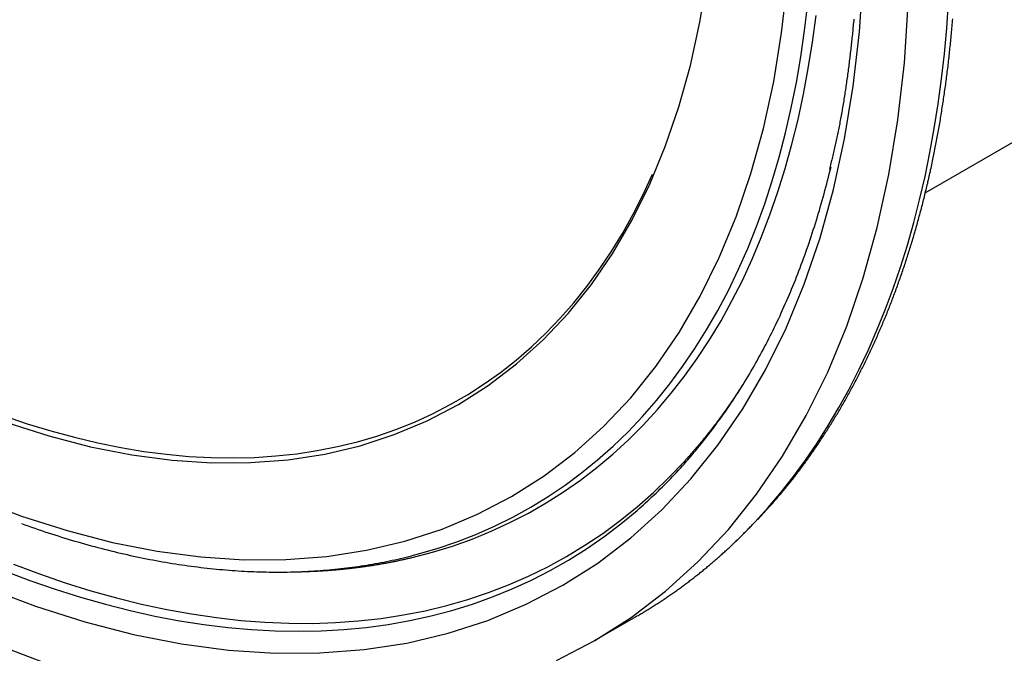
# Paper-space layout 'Layout1' of a CAD drawing. Extents: x -201 to 291, y 10 to 347.
# Tile 5 of 90: x 194 to 210, y 74 to 85. Entities that reach past the tile are written whole.
import ezdxf

# ---------------------------------------------------------------- set-up
doc = ezdxf.new("R2010")
doc.units = 0
doc.layers.add('DEFAULT', color=7, linetype='CONTINUOUS')
doc.layers.add('FTP-20T-40T', color=7, linetype='CONTINUOUS')

# ---------------------------------------------------------------- blocks, each defined once
blk = doc.blocks.new('SE6')
at = {"layer": 'FTP-20T-40T', "color": 7, "linetype": 'CONTINUOUS'}
for p, q in [((243.7825, 49.3077), (277.0399, 68.5089)), ((237.5873, 45.5993), (237.668, 45.6013)), ((240.5476, 44.9286), (240.9524, 45.1623))]:
    blk.add_line(p, q, dxfattribs=at)
for points in [[(242.114, 46.0854, 0), (242.244, 46.229, 0), (242.371, 46.3781, 0), (242.493, 46.5329, 0), (242.61, 46.6932, 0), (242.724, 46.8589, 0), (242.833, 47.0299, 0), (242.937, 47.2062, 0), (243.037, 47.3877, 0), (243.132, 47.5743, 0), (243.223, 47.7659, 0), (243.309, 47.9624, 0), (243.391, 48.1638, 0), (243.468, 48.3698, 0), (243.54, 48.5805, 0), (243.607, 48.7958, 0), (243.669, 49.0154, 0), (243.727, 49.2394, 0), (243.78, 49.4676, 0), (243.827, 49.6998, 0), (243.87, 49.9361, 0), (243.908, 50.1763, 0), (243.941, 50.4202, 0), (243.969, 50.6677, 0), (243.992, 50.9188, 0), (244.01, 51.1733, 0)], [(240.548, 44.9286, 0), (240.904, 45.1548, 0), (241.241, 45.4115, 0), (241.558, 45.6981, 0), (241.856, 46.0139, 0), (242.132, 46.358, 0), (242.386, 46.7298, 0), (242.618, 47.1283, 0), (242.828, 47.5525, 0), (243.014, 48.0014, 0), (243.175, 48.4739, 0), (243.313, 48.9689, 0), (243.426, 49.4853, 0), (243.515, 50.0217, 0), (243.578, 50.5768, 0), (243.616, 51.1494, 0)], [(234.653, 44.9058, 0), (235.162, 44.714, 0)], [(240.174, 44.7334, 0), (240.548, 44.9286, 0)], [(234.589, 45.4473, 0), (235.076, 45.2636, 0), (235.559, 45.1102, 0), (236.035, 44.9873, 0), (236.505, 44.8953, 0), (236.966, 44.8344, 0), (237.419, 44.8048, 0), (237.86, 44.8065, 0), (238.291, 44.8395, 0), (238.709, 44.9038, 0), (239.113, 44.9992, 0), (239.503, 45.1254, 0), (239.877, 45.2823, 0), (240.236, 45.4692, 0), (240.577, 45.686, 0), (240.9, 45.9319, 0), (241.204, 46.2064, 0), (241.489, 46.5089, 0), (241.753, 46.8387, 0), (241.997, 47.1948, 0), (242.219, 47.5766, 0), (242.42, 47.983, 0), (242.598, 48.413, 0), (242.753, 48.8658, 0), (242.885, 49.34, 0), (242.993, 49.8347, 0), (243.078, 50.3486, 0), (243.138, 50.8804, 0), (243.175, 51.429, 0)], [(238.762, 45.7403, 0), (238.961, 45.7924, 0), (239.157, 45.8526, 0), (239.348, 45.9209, 0), (239.536, 45.9971, 0), (239.719, 46.0814, 0), (239.899, 46.1735, 0), (240.073, 46.2735, 0), (240.243, 46.3813, 0), (240.409, 46.4968, 0), (240.569, 46.6199, 0), (240.725, 46.7506, 0), (240.876, 46.8887, 0), (241.022, 47.0342, 0), (241.162, 47.187, 0), (241.297, 47.347, 0), (241.427, 47.514, 0), (241.552, 47.688, 0), (241.67, 47.8688, 0), (241.784, 48.0563, 0), (241.891, 48.2504, 0), (241.993, 48.451, 0), (242.089, 48.6579, 0), (242.178, 48.871, 0), (242.262, 49.0901, 0), (242.34, 49.3151, 0), (242.412, 49.5459, 0), (242.478, 49.7823, 0), (242.538, 50.0241, 0), (242.591, 50.2711, 0), (242.638, 50.5233, 0), (242.679, 50.7804, 0), (242.714, 51.0423, 0)], [(234.772, 45.6103, 0), (235.021, 45.5164, 0), (235.269, 45.4305, 0), (235.516, 45.3527, 0), (235.761, 45.2829, 0), (236.004, 45.2212, 0), (236.245, 45.1677, 0), (236.485, 45.1223, 0), (236.722, 45.0852, 0), (236.958, 45.0564, 0), (237.19, 45.0358, 0), (237.42, 45.0235, 0), (237.648, 45.0195, 0), (237.872, 45.0237, 0), (238.094, 45.0363, 0), (238.312, 45.0571, 0), (238.527, 45.0862, 0), (238.739, 45.1235, 0), (238.947, 45.1691, 0), (239.151, 45.2228, 0), (239.352, 45.2848, 0), (239.548, 45.3548, 0), (239.741, 45.4329, 0), (239.929, 45.519, 0), (240.113, 45.6131, 0), (240.292, 45.7151, 0), (240.467, 45.8249, 0), (240.637, 45.9425, 0), (240.802, 46.0678, 0), (240.963, 46.2007, 0)], [(234.862, 45.6741, 0), (235.115, 45.5795, 0), (235.368, 45.4931, 0), (235.618, 45.4151, 0), (235.868, 45.3455, 0), (236.115, 45.2843, 0), (236.361, 45.2317, 0), (236.604, 45.1876, 0), (236.846, 45.1521, 0), (237.084, 45.1251, 0), (237.321, 45.1068, 0), (237.554, 45.097, 0), (237.785, 45.096, 0), (238.013, 45.1035, 0), (238.237, 45.1196, 0), (238.458, 45.1444, 0), (238.676, 45.1778, 0), (238.889, 45.2197, 0), (239.1, 45.2702, 0), (239.306, 45.3292, 0), (239.508, 45.3966, 0), (239.706, 45.4725, 0), (239.899, 45.5568, 0), (240.088, 45.6493, 0), (240.273, 45.7502, 0), (240.453, 45.8592, 0), (240.628, 45.9763, 0), (240.798, 46.1015, 0), (240.962, 46.2346, 0), (241.122, 46.3756, 0), (241.277, 46.5243, 0), (241.426, 46.6807, 0)], [(238.811, 45.7718, 0), (239.006, 45.8288, 0), (239.198, 45.8938, 0), (239.385, 45.9667, 0), (239.569, 46.0474, 0), (239.748, 46.1361, 0), (239.923, 46.2324, 0), (240.093, 46.3365, 0), (240.259, 46.4482, 0), (240.42, 46.5675, 0), (240.576, 46.6943, 0), (240.728, 46.8284, 0), (240.874, 46.9699, 0), (241.016, 47.1186, 0), (241.152, 47.2744, 0), (241.283, 47.4372, 0), (241.408, 47.6069, 0), (241.529, 47.7834, 0), (241.643, 47.9666, 0), (241.752, 48.1563, 0), (241.856, 48.3525, 0), (241.953, 48.555, 0), (242.045, 48.7636, 0), (242.131, 48.9782, 0), (242.211, 49.1988, 0), (242.285, 49.425, 0), (242.353, 49.6569, 0), (242.415, 49.8942, 0), (242.471, 50.1368, 0), (242.521, 50.3845, 0), (242.564, 50.6371, 0), (242.602, 50.8946, 0), (242.633, 51.1566, 0)], [(234.485, 46.3162, 0), (234.938, 46.1454, 0), (235.387, 46.0027, 0), (235.83, 45.8884, 0), (236.266, 45.8029, 0), (236.695, 45.7463, 0), (237.116, 45.7188, 0), (237.526, 45.7203, 0), (237.927, 45.7511, 0), (238.315, 45.8108, 0), (238.691, 45.8995, 0), (239.054, 46.0169, 0), (239.402, 46.1627, 0), (239.735, 46.3365, 0), (240.052, 46.538, 0), (240.352, 46.7667, 0), (240.635, 47.0219, 0), (240.9, 47.3032, 0), (241.146, 47.6097, 0), (241.373, 47.9409, 0), (241.579, 48.2958, 0), (241.766, 48.6736, 0), (241.931, 49.0735, 0), (242.075, 49.4944, 0), (242.198, 49.9353, 0), (242.299, 50.3952, 0), (242.377, 50.873, 0), (242.434, 51.3674, 0)], [(239.215, 47.2366, 0), (239.507, 47.4223, 0), (239.784, 47.633, 0), (240.045, 47.8682, 0), (240.289, 48.1274, 0), (240.516, 48.4099, 0), (240.724, 48.7151, 0), (240.915, 49.0421, 0), (241.087, 49.3903, 0), (241.239, 49.7588, 0), (241.372, 50.1467, 0), (241.485, 50.553, 0), (241.578, 50.9769, 0), (241.65, 51.4172, 0)], [(234.795, 47.0604, 0), (235.208, 46.9289, 0), (235.616, 46.8236, 0), (236.019, 46.7448, 0), (236.414, 46.6926, 0), (236.802, 46.6672, 0), (237.18, 46.6687, 0), (237.549, 46.697, 0), (237.907, 46.7521, 0), (238.253, 46.8338, 0), (238.587, 46.942, 0), (238.908, 47.0764, 0), (239.215, 47.2366, 0)], [(234.761, 47.1279, 0), (234.994, 47.0489, 0), (235.226, 46.9781, 0), (235.457, 46.9157, 0), (235.685, 46.8615, 0), (235.912, 46.8158, 0), (236.136, 46.7785, 0), (236.358, 46.7497, 0), (236.578, 46.7294, 0), (236.795, 46.7175, 0), (237.009, 46.7142, 0), (237.22, 46.7193, 0), (237.428, 46.733, 0), (237.633, 46.7552, 0), (237.834, 46.7858, 0), (238.032, 46.825, 0), (238.226, 46.8725, 0), (238.416, 46.9284, 0), (238.602, 46.9927, 0), (238.784, 47.0652, 0), (238.962, 47.146, 0), (239.135, 47.235, 0), (239.303, 47.3321, 0), (239.467, 47.4373, 0), (239.626, 47.5503, 0), (239.78, 47.6713, 0), (239.929, 47.8, 0), (240.073, 47.9364, 0), (240.211, 48.0804, 0), (240.344, 48.2319, 0), (240.472, 48.3907, 0), (240.593, 48.5567, 0), (240.709, 48.7298, 0), (240.82, 48.9099, 0), (240.924, 49.0968, 0), (241.023, 49.2904, 0), (241.115, 49.4906, 0)], [(240.963, 46.2007, 0), (240.984, 46.2191, 0), (241.005, 46.2376, 0), (241.026, 46.2562, 0), (241.046, 46.275, 0), (241.067, 46.2939, 0), (241.088, 46.313, 0), (241.108, 46.3322, 0), (241.129, 46.3515, 0), (241.149, 46.3709, 0), (241.17, 46.3905, 0), (241.19, 46.4102, 0), (241.21, 46.4301, 0), (241.23, 46.4501, 0), (241.25, 46.4702, 0), (241.27, 46.4904, 0), (241.289, 46.5108, 0), (241.309, 46.5313, 0), (241.328, 46.5519, 0), (241.348, 46.5727, 0), (241.367, 46.5936, 0), (241.386, 46.6146, 0), (241.406, 46.6358, 0), (241.425, 46.6571, 0), (241.444, 46.6785, 0), (241.463, 46.7, 0), (241.481, 46.7217, 0), (241.5, 46.7435, 0), (241.519, 46.7655, 0), (241.537, 46.7875, 0), (241.555, 46.8097, 0), (241.574, 46.832, 0), (241.592, 46.8545, 0), (241.61, 46.8771, 0), (241.628, 46.8998, 0), (241.646, 46.9226, 0), (241.664, 46.9456, 0), (241.682, 46.9686, 0), (241.699, 46.9919, 0), (241.717, 47.0152, 0), (241.734, 47.0387, 0), (241.751, 47.0622, 0), (241.769, 47.086, 0), (241.786, 47.1098, 0), (241.803, 47.1338, 0), (241.82, 47.1578, 0), (241.836, 47.182, 0), (241.853, 47.2064, 0), (241.87, 47.2308, 0), (241.886, 47.2554, 0), (241.903, 47.2801, 0), (241.919, 47.3049, 0), (241.935, 47.3299, 0), (241.951, 47.355, 0), (241.967, 47.3801, 0), (241.983, 47.4055, 0), (241.999, 47.4309, 0), (242.015, 47.4564, 0), (242.03, 47.4821, 0), (242.046, 47.5079, 0), (242.061, 47.5338, 0), (242.077, 47.5599, 0), (242.092, 47.586, 0), (242.107, 47.6123, 0), (242.122, 47.6387, 0), (242.137, 47.6652, 0), (242.152, 47.6918, 0), (242.166, 47.7186, 0), (242.181, 47.7454, 0), (242.195, 47.7724, 0), (242.21, 47.7995, 0), (242.224, 47.8267, 0), (242.238, 47.854, 0), (242.252, 47.8815, 0), (242.266, 47.9091, 0), (242.28, 47.9367, 0), (242.294, 47.9645, 0), (242.307, 47.9924, 0), (242.321, 48.0204, 0), (242.334, 48.0486, 0), (242.348, 48.0768, 0), (242.361, 48.1052, 0), (242.374, 48.1337, 0), (242.387, 48.1622, 0), (242.4, 48.1909, 0), (242.413, 48.2198, 0), (242.425, 48.2487, 0), (242.438, 48.2777, 0), (242.45, 48.3069, 0), (242.463, 48.3361, 0), (242.475, 48.3655, 0), (242.487, 48.395, 0), (242.499, 48.4245, 0), (242.511, 48.4542, 0), (242.523, 48.484, 0), (242.535, 48.514, 0), (242.546, 48.544, 0), (242.558, 48.5741, 0), (242.569, 48.6043, 0), (242.58, 48.6347, 0), (242.591, 48.6651, 0), (242.603, 48.6957, 0), (242.614, 48.7264, 0), (242.624, 48.7571, 0), (242.635, 48.788, 0), (242.646, 48.819, 0), (242.656, 48.8501, 0), (242.667, 48.8812, 0), (242.677, 48.9125, 0), (242.687, 48.9439, 0), (242.697, 48.9754, 0), (242.707, 49.007, 0), (242.717, 49.0387, 0), (242.727, 49.0705, 0), (242.736, 49.1025, 0), (242.746, 49.1345, 0), (242.755, 49.1666, 0), (242.765, 49.1988, 0), (242.774, 49.2311, 0), (242.783, 49.2635, 0), (242.792, 49.296, 0), (242.801, 49.3286, 0), (242.809, 49.3613, 0), (242.818, 49.3941, 0), (242.827, 49.4271, 0), (242.835, 49.4601, 0), (242.843, 49.4932, 0), (242.852, 49.5264, 0), (242.86, 49.5597, 0)], [(241.426, 46.6807, 0), (241.431, 46.6865, 0), (241.436, 46.6922, 0), (241.441, 46.698, 0), (241.447, 46.7038, 0), (241.452, 46.7095, 0), (241.457, 46.7153, 0), (241.462, 46.7211, 0), (241.467, 46.727, 0), (241.473, 46.7328, 0), (241.478, 46.7386, 0), (241.483, 46.7445, 0), (241.488, 46.7503, 0), (241.493, 46.7562, 0), (241.498, 46.7621, 0), (241.503, 46.7679, 0), (241.509, 46.7738, 0), (241.514, 46.7797, 0), (241.519, 46.7856, 0), (241.524, 46.7916, 0), (241.529, 46.7975, 0), (241.534, 46.8034, 0), (241.539, 46.8094, 0), (241.544, 46.8153, 0), (241.549, 46.8213, 0), (241.554, 46.8273, 0), (241.56, 46.8333, 0), (241.565, 46.8393, 0), (241.57, 46.8453, 0), (241.575, 46.8513, 0), (241.58, 46.8573, 0), (241.585, 46.8634, 0), (241.59, 46.8694, 0), (241.595, 46.8755, 0), (241.6, 46.8815, 0), (241.605, 46.8876, 0), (241.61, 46.8937, 0), (241.615, 46.8998, 0), (241.62, 46.9059, 0), (241.625, 46.912, 0), (241.63, 46.9181, 0), (241.635, 46.9243, 0), (241.64, 46.9304, 0), (241.644, 46.9365, 0), (241.649, 46.9427, 0), (241.654, 46.9489, 0), (241.659, 46.9551, 0), (241.664, 46.9612, 0), (241.669, 46.9674, 0), (241.674, 46.9737, 0), (241.679, 46.9799, 0), (241.684, 46.9861, 0), (241.689, 46.9923, 0), (241.693, 46.9986, 0), (241.698, 47.0048, 0), (241.703, 47.0111, 0), (241.708, 47.0174, 0), (241.713, 47.0237, 0), (241.718, 47.0299, 0), (241.723, 47.0362, 0), (241.727, 47.0426, 0), (241.732, 47.0489, 0), (241.737, 47.0552, 0), (241.742, 47.0615, 0), (241.747, 47.0679, 0), (241.751, 47.0743, 0), (241.756, 47.0806, 0), (241.761, 47.087, 0), (241.766, 47.0934, 0), (241.77, 47.0998, 0), (241.775, 47.1062, 0), (241.78, 47.1126, 0), (241.785, 47.119, 0), (241.789, 47.1255, 0), (241.794, 47.1319, 0), (241.799, 47.1384, 0), (241.803, 47.1448, 0), (241.808, 47.1513, 0), (241.813, 47.1578, 0), (241.817, 47.1643, 0), (241.822, 47.1708, 0), (241.827, 47.1773, 0), (241.831, 47.1838, 0), (241.836, 47.1903, 0), (241.841, 47.1968, 0), (241.845, 47.2034, 0), (241.85, 47.2099, 0), (241.855, 47.2165, 0), (241.859, 47.2231, 0), (241.864, 47.2297, 0), (241.868, 47.2362, 0), (241.873, 47.2428, 0), (241.878, 47.2495, 0), (241.882, 47.2561, 0), (241.887, 47.2627, 0), (241.891, 47.2693, 0), (241.896, 47.276, 0), (241.9, 47.2826, 0), (241.905, 47.2893, 0), (241.909, 47.296, 0), (241.914, 47.3027, 0), (241.918, 47.3094, 0), (241.923, 47.3161, 0), (241.927, 47.3228, 0), (241.932, 47.3295, 0), (241.936, 47.3362, 0), (241.941, 47.343, 0), (241.945, 47.3497, 0), (241.95, 47.3565, 0), (241.954, 47.3632, 0), (241.959, 47.37, 0), (241.963, 47.3768, 0), (241.967, 47.3836, 0), (241.972, 47.3904, 0), (241.976, 47.3972, 0), (241.981, 47.404, 0), (241.985, 47.4108, 0), (241.99, 47.4177, 0), (241.994, 47.4245, 0), (241.998, 47.4314, 0), (242.003, 47.4382, 0), (242.007, 47.4451, 0), (242.011, 47.452, 0), (242.016, 47.4589, 0), (242.02, 47.4658, 0), (242.024, 47.4727, 0), (242.029, 47.4796, 0), (242.033, 47.4866, 0), (242.037, 47.4935, 0)], [(234.94, 46.0719, 0), (234.973, 46.0601, 0), (235.005, 46.0485, 0), (235.038, 46.0371, 0), (235.07, 46.0257, 0), (235.103, 46.0146, 0), (235.136, 46.0036, 0), (235.168, 45.9927, 0), (235.201, 45.982, 0), (235.233, 45.9714, 0), (235.266, 45.9609, 0), (235.298, 45.9506, 0), (235.33, 45.9405, 0), (235.363, 45.9305, 0), (235.395, 45.9206, 0), (235.427, 45.9109, 0), (235.46, 45.9014, 0), (235.492, 45.8919, 0), (235.524, 45.8827, 0), (235.556, 45.8736, 0), (235.589, 45.8646, 0), (235.621, 45.8557, 0), (235.653, 45.8471, 0), (235.685, 45.8385, 0), (235.717, 45.8301, 0), (235.749, 45.8219, 0), (235.781, 45.8138, 0), (235.813, 45.8059, 0), (235.845, 45.7981, 0), (235.877, 45.7904, 0), (235.909, 45.7829, 0), (235.94, 45.7755, 0), (235.972, 45.7683, 0), (236.004, 45.7613, 0), (236.036, 45.7544, 0), (236.067, 45.7476, 0), (236.099, 45.741, 0), (236.131, 45.7345, 0), (236.162, 45.7282, 0), (236.194, 45.722, 0), (236.225, 45.716, 0), (236.257, 45.7101, 0), (236.288, 45.7044, 0), (236.32, 45.6988, 0), (236.351, 45.6934, 0), (236.382, 45.6881, 0), (236.414, 45.683, 0), (236.445, 45.678, 0), (236.476, 45.6732, 0), (236.507, 45.6685, 0), (236.538, 45.664, 0), (236.569, 45.6596, 0), (236.6, 45.6553, 0), (236.631, 45.6513, 0), (236.662, 45.6473, 0), (236.693, 45.6435, 0), (236.724, 45.6399, 0), (236.755, 45.6364, 0), (236.786, 45.6331, 0), (236.817, 45.6299, 0), (236.847, 45.6268, 0), (236.878, 45.624, 0), (236.909, 45.6212, 0), (236.939, 45.6186, 0), (236.97, 45.6162, 0), (237, 45.6139, 0), (237.031, 45.6118, 0), (237.061, 45.6098, 0), (237.091, 45.6079, 0), (237.122, 45.6062, 0), (237.152, 45.6047, 0), (237.182, 45.6033, 0), (237.212, 45.6021, 0), (237.242, 45.601, 0), (237.272, 45.6, 0), (237.302, 45.5993, 0), (237.332, 45.5986, 0), (237.362, 45.5981, 0), (237.392, 45.5978, 0), (237.422, 45.5976, 0), (237.451, 45.5976, 0), (237.481, 45.5977, 0), (237.511, 45.5979, 0), (237.54, 45.5983, 0), (237.57, 45.5989, 0), (237.599, 45.5996, 0), (237.629, 45.6005, 0), (237.658, 45.6015, 0), (237.687, 45.6026, 0), (237.717, 45.604, 0), (237.746, 45.6054, 0), (237.775, 45.607, 0), (237.804, 45.6088, 0), (237.833, 45.6107, 0), (237.862, 45.6128, 0), (237.891, 45.615, 0), (237.92, 45.6173, 0), (237.949, 45.6198, 0), (237.977, 45.6225, 0), (238.006, 45.6253, 0), (238.035, 45.6283, 0), (238.063, 45.6314, 0), (238.092, 45.6346, 0), (238.12, 45.6381, 0), (238.149, 45.6416, 0), (238.177, 45.6453, 0), (238.205, 45.6492, 0), (238.233, 45.6532, 0), (238.262, 45.6573, 0), (238.29, 45.6616, 0), (238.318, 45.6661, 0), (238.346, 45.6707, 0), (238.374, 45.6755, 0), (238.401, 45.6804, 0), (238.429, 45.6854, 0), (238.457, 45.6906, 0), (238.484, 45.696, 0), (238.512, 45.7015, 0), (238.54, 45.7071, 0), (238.567, 45.7129, 0), (238.594, 45.7189, 0), (238.622, 45.7249, 0), (238.649, 45.7312, 0), (238.676, 45.7376, 0), (238.703, 45.7441, 0), (238.73, 45.7508, 0), (238.757, 45.7576, 0), (238.784, 45.7646, 0), (238.811, 45.7718, 0)], [(240.952, 45.1623, 0), (240.962, 45.1681, 0), (240.972, 45.1739, 0), (240.982, 45.1797, 0), (240.992, 45.1855, 0), (241.002, 45.1914, 0), (241.012, 45.1973, 0), (241.022, 45.2032, 0), (241.032, 45.2091, 0), (241.042, 45.2151, 0), (241.052, 45.2211, 0), (241.061, 45.2271, 0), (241.071, 45.2331, 0), (241.081, 45.2392, 0), (241.091, 45.2452, 0), (241.101, 45.2513, 0), (241.11, 45.2574, 0), (241.12, 45.2636, 0), (241.13, 45.2697, 0), (241.14, 45.2759, 0), (241.149, 45.2821, 0), (241.159, 45.2884, 0), (241.169, 45.2946, 0), (241.178, 45.3009, 0), (241.188, 45.3072, 0), (241.198, 45.3135, 0), (241.207, 45.3199, 0), (241.217, 45.3263, 0), (241.226, 45.3326, 0), (241.236, 45.3391, 0), (241.246, 45.3455, 0), (241.255, 45.352, 0), (241.265, 45.3585, 0), (241.274, 45.365, 0), (241.284, 45.3715, 0), (241.293, 45.378, 0), (241.303, 45.3846, 0), (241.312, 45.3912, 0), (241.322, 45.3978, 0), (241.331, 45.4045, 0), (241.341, 45.4112, 0), (241.35, 45.4178, 0), (241.359, 45.4246, 0), (241.369, 45.4313, 0), (241.378, 45.4381, 0), (241.388, 45.4448, 0), (241.397, 45.4516, 0), (241.406, 45.4585, 0), (241.416, 45.4653, 0), (241.425, 45.4722, 0), (241.434, 45.4791, 0), (241.443, 45.486, 0), (241.453, 45.4929, 0), (241.462, 45.4999, 0), (241.471, 45.5069, 0), (241.48, 45.5139, 0), (241.49, 45.5209, 0), (241.499, 45.528, 0), (241.508, 45.535, 0), (241.517, 45.5421, 0), (241.526, 45.5493, 0), (241.535, 45.5564, 0), (241.545, 45.5636, 0), (241.554, 45.5708, 0), (241.563, 45.578, 0), (241.572, 45.5852, 0), (241.581, 45.5924, 0), (241.59, 45.5997, 0), (241.599, 45.607, 0), (241.608, 45.6143, 0), (241.617, 45.6217, 0), (241.626, 45.6291, 0), (241.635, 45.6364, 0), (241.644, 45.6439, 0), (241.653, 45.6513, 0), (241.662, 45.6587, 0), (241.671, 45.6662, 0), (241.68, 45.6737, 0), (241.689, 45.6812, 0), (241.697, 45.6888, 0), (241.706, 45.6964, 0), (241.715, 45.7039, 0), (241.724, 45.7116, 0), (241.733, 45.7192, 0), (241.742, 45.7268, 0), (241.75, 45.7345, 0), (241.759, 45.7422, 0), (241.768, 45.7499, 0), (241.777, 45.7577, 0), (241.785, 45.7655, 0), (241.794, 45.7732, 0), (241.803, 45.7811, 0), (241.811, 45.7889, 0), (241.82, 45.7967, 0), (241.829, 45.8046, 0), (241.837, 45.8125, 0), (241.846, 45.8204, 0), (241.855, 45.8284, 0), (241.863, 45.8363, 0), (241.872, 45.8443, 0), (241.88, 45.8523, 0), (241.889, 45.8604, 0), (241.897, 45.8684, 0), (241.906, 45.8765, 0), (241.914, 45.8846, 0), (241.923, 45.8927, 0), (241.931, 45.9009, 0), (241.94, 45.909, 0), (241.948, 45.9172, 0), (241.957, 45.9254, 0), (241.965, 45.9336, 0), (241.974, 45.9419, 0), (241.982, 45.9502, 0), (241.99, 45.9584, 0), (241.999, 45.9668, 0), (242.007, 45.9751, 0), (242.015, 45.9835, 0), (242.024, 45.9918, 0), (242.032, 46.0002, 0), (242.04, 46.0087, 0), (242.048, 46.0171, 0), (242.057, 46.0256, 0), (242.065, 46.0341, 0), (242.073, 46.0426, 0), (242.081, 46.0511, 0), (242.089, 46.0597, 0), (242.098, 46.0682, 0), (242.106, 46.0768, 0), (242.114, 46.0854, 0)], [(237.668, 45.6013, 0), (237.677, 45.6015, 0), (237.686, 45.6018, 0), (237.695, 45.602, 0), (237.703, 45.6023, 0), (237.712, 45.6026, 0), (237.721, 45.6028, 0), (237.73, 45.6032, 0), (237.739, 45.6035, 0), (237.748, 45.6038, 0), (237.757, 45.6042, 0), (237.765, 45.6045, 0), (237.774, 45.6049, 0), (237.783, 45.6053, 0), (237.792, 45.6057, 0), (237.801, 45.6061, 0), (237.809, 45.6065, 0), (237.818, 45.607, 0), (237.827, 45.6074, 0), (237.836, 45.6079, 0), (237.845, 45.6084, 0), (237.853, 45.6089, 0), (237.862, 45.6094, 0), (237.871, 45.6099, 0), (237.88, 45.6104, 0), (237.888, 45.611, 0), (237.897, 45.6116, 0), (237.906, 45.6121, 0), (237.915, 45.6127, 0), (237.923, 45.6133, 0), (237.932, 45.614, 0), (237.941, 45.6146, 0), (237.95, 45.6152, 0), (237.958, 45.6159, 0), (237.967, 45.6166, 0), (237.976, 45.6173, 0), (237.984, 45.618, 0), (237.993, 45.6187, 0), (238.002, 45.6194, 0), (238.011, 45.6201, 0), (238.019, 45.6209, 0), (238.028, 45.6217, 0), (238.037, 45.6224, 0), (238.045, 45.6232, 0), (238.054, 45.6241, 0), (238.063, 45.6249, 0), (238.071, 45.6257, 0), (238.08, 45.6266, 0), (238.088, 45.6274, 0), (238.097, 45.6283, 0), (238.106, 45.6292, 0), (238.114, 45.6301, 0), (238.123, 45.631, 0), (238.132, 45.6319, 0), (238.14, 45.6329, 0), (238.149, 45.6339, 0), (238.157, 45.6348, 0), (238.166, 45.6358, 0), (238.175, 45.6368, 0), (238.183, 45.6378, 0), (238.192, 45.6388, 0), (238.2, 45.6399, 0), (238.209, 45.6409, 0), (238.217, 45.642, 0), (238.226, 45.6431, 0), (238.235, 45.6442, 0), (238.243, 45.6453, 0), (238.252, 45.6464, 0), (238.26, 45.6475, 0), (238.269, 45.6487, 0), (238.277, 45.6499, 0), (238.286, 45.651, 0), (238.294, 45.6522, 0), (238.303, 45.6534, 0), (238.311, 45.6546, 0), (238.32, 45.6559, 0), (238.328, 45.6571, 0), (238.337, 45.6584, 0), (238.345, 45.6596, 0), (238.354, 45.6609, 0), (238.362, 45.6622, 0), (238.371, 45.6635, 0), (238.379, 45.6648, 0), (238.387, 45.6662, 0), (238.396, 45.6675, 0), (238.404, 45.6689, 0), (238.413, 45.6703, 0), (238.421, 45.6717, 0), (238.43, 45.6731, 0), (238.438, 45.6745, 0), (238.446, 45.6759, 0), (238.455, 45.6774, 0), (238.463, 45.6788, 0), (238.472, 45.6803, 0), (238.48, 45.6818, 0), (238.488, 45.6833, 0), (238.497, 45.6848, 0), (238.505, 45.6863, 0), (238.513, 45.6879, 0), (238.522, 45.6894, 0), (238.53, 45.691, 0), (238.538, 45.6926, 0), (238.547, 45.6942, 0), (238.555, 45.6958, 0), (238.563, 45.6974, 0), (238.572, 45.699, 0), (238.58, 45.7007, 0), (238.588, 45.7023, 0), (238.597, 45.704, 0), (238.605, 45.7057, 0), (238.613, 45.7074, 0), (238.622, 45.7091, 0), (238.63, 45.7108, 0), (238.638, 45.7126, 0), (238.646, 45.7143, 0), (238.655, 45.7161, 0), (238.663, 45.7179, 0), (238.671, 45.7197, 0), (238.679, 45.7215, 0), (238.688, 45.7233, 0), (238.696, 45.7252, 0), (238.704, 45.727, 0), (238.712, 45.7289, 0), (238.721, 45.7308, 0), (238.729, 45.7326, 0), (238.737, 45.7346, 0), (238.745, 45.7365, 0), (238.753, 45.7384, 0), (238.762, 45.7403, 0)]]:
    blk.add_polyline3d(points, dxfattribs=at)
at = {"layer": 'FTP-20T-40T', "color": 7}
for points in [[(242.143, 46.1104, 0), (242.153, 46.1218, 0), (242.163, 46.1331, 0), (242.174, 46.1443, 0), (242.184, 46.1554, 0), (242.194, 46.1664, 0), (242.204, 46.1773, 0), (242.214, 46.1882, 0), (242.223, 46.199, 0), (242.233, 46.2097, 0), (242.243, 46.2204, 0), (242.252, 46.231, 0), (242.262, 46.2415, 0), (242.271, 46.2521, 0), (242.28, 46.2625, 0), (242.29, 46.273, 0), (242.299, 46.2834, 0), (242.308, 46.2938, 0), (242.317, 46.3042, 0), (242.326, 46.3146, 0), (242.335, 46.325, 0), (242.344, 46.3354, 0), (242.353, 46.3458, 0), (242.362, 46.3562, 0), (242.371, 46.3666, 0), (242.38, 46.3771, 0), (242.389, 46.3876, 0), (242.397, 46.3981, 0), (242.406, 46.4087, 0), (242.415, 46.4193, 0), (242.424, 46.43, 0), (242.432, 46.4407, 0), (242.441, 46.4515, 0), (242.45, 46.4624, 0), (242.459, 46.4733, 0), (242.468, 46.4843, 0), (242.476, 46.4953, 0), (242.485, 46.5065, 0), (242.494, 46.5176, 0), (242.502, 46.5289, 0), (242.511, 46.5401, 0), (242.52, 46.5515, 0), (242.529, 46.5629, 0), (242.537, 46.5743, 0), (242.546, 46.5858, 0), (242.555, 46.5973, 0), (242.563, 46.6089, 0), (242.572, 46.6205, 0), (242.581, 46.6322, 0), (242.589, 46.6439, 0), (242.598, 46.6557, 0), (242.606, 46.6674, 0), (242.615, 46.6793, 0), (242.624, 46.6911, 0), (242.632, 46.703, 0), (242.641, 46.715, 0), (242.649, 46.7269, 0), (242.657, 46.7389, 0), (242.666, 46.7509, 0), (242.674, 46.763, 0), (242.683, 46.7751, 0), (242.691, 46.7871, 0), (242.699, 46.7993, 0), (242.708, 46.8114, 0), (242.716, 46.8236, 0), (242.724, 46.8358, 0), (242.733, 46.8479, 0), (242.741, 46.8602, 0), (242.749, 46.8724, 0), (242.757, 46.8846, 0), (242.765, 46.8969, 0), (242.773, 46.9092, 0), (242.781, 46.9215, 0), (242.789, 46.9338, 0), (242.797, 46.9462, 0), (242.805, 46.9585, 0), (242.813, 46.9709, 0), (242.821, 46.9833, 0), (242.829, 46.9958, 0), (242.837, 47.0082, 0), (242.845, 47.0207, 0), (242.853, 47.0332, 0), (242.861, 47.0457, 0), (242.868, 47.0582, 0), (242.876, 47.0708, 0), (242.884, 47.0834, 0), (242.891, 47.096, 0), (242.899, 47.1086, 0), (242.907, 47.1212, 0), (242.914, 47.1339, 0), (242.922, 47.1466, 0), (242.93, 47.1594, 0), (242.937, 47.1721, 0), (242.945, 47.1849, 0), (242.952, 47.1977, 0), (242.96, 47.2106, 0), (242.967, 47.2234, 0), (242.975, 47.2363, 0), (242.982, 47.2492, 0), (242.989, 47.2622, 0), (242.997, 47.2751, 0), (243.004, 47.2882, 0), (243.011, 47.3012, 0), (243.019, 47.3142, 0), (243.026, 47.3273, 0), (243.033, 47.3405, 0), (243.041, 47.3536, 0), (243.048, 47.3668, 0), (243.055, 47.38, 0), (243.062, 47.3932, 0), (243.069, 47.4065, 0), (243.076, 47.4197, 0), (243.083, 47.4331, 0), (243.091, 47.4464, 0), (243.098, 47.4598, 0), (243.105, 47.4731, 0), (243.112, 47.4866, 0), (243.119, 47.5, 0), (243.126, 47.5135, 0), (243.132, 47.527, 0), (243.139, 47.5405, 0), (243.146, 47.554, 0), (243.153, 47.5676, 0), (243.16, 47.5812, 0), (243.167, 47.5948, 0), (243.174, 47.6085, 0), (243.18, 47.6222, 0), (243.187, 47.6359, 0), (243.194, 47.6496, 0), (243.2, 47.6633, 0), (243.207, 47.6771, 0), (243.214, 47.6909, 0), (243.22, 47.7047, 0), (243.227, 47.7186, 0), (243.234, 47.7325, 0), (243.24, 47.7464, 0), (243.247, 47.7603, 0), (243.253, 47.7742, 0), (243.26, 47.7882, 0), (243.266, 47.8022, 0), (243.272, 47.8162, 0), (243.279, 47.8302, 0), (243.285, 47.8443, 0), (243.292, 47.8584, 0), (243.298, 47.8725, 0), (243.304, 47.8866, 0), (243.311, 47.9008, 0), (243.317, 47.915, 0), (243.323, 47.9292, 0), (243.329, 47.9434, 0), (243.335, 47.9577, 0), (243.342, 47.972, 0), (243.348, 47.9863, 0), (243.354, 48.0006, 0), (243.36, 48.015, 0), (243.366, 48.0293, 0), (243.372, 48.0437, 0), (243.378, 48.0581, 0), (243.384, 48.0726, 0), (243.39, 48.0871, 0), (243.396, 48.1016, 0), (243.402, 48.1161, 0), (243.408, 48.1306, 0), (243.413, 48.1452, 0), (243.419, 48.1598, 0), (243.425, 48.1744, 0), (243.431, 48.189, 0), (243.437, 48.2037, 0), (243.442, 48.2184, 0), (243.448, 48.2331, 0), (243.454, 48.2478, 0), (243.459, 48.2626, 0), (243.465, 48.2773, 0), (243.471, 48.2922, 0), (243.476, 48.307, 0), (243.482, 48.3218, 0), (243.487, 48.3367, 0), (243.493, 48.3516, 0), (243.498, 48.3665, 0), (243.504, 48.3815, 0), (243.509, 48.3964, 0), (243.515, 48.4114, 0), (243.52, 48.4264, 0), (243.525, 48.4415, 0), (243.531, 48.4565, 0), (243.536, 48.4716, 0), (243.541, 48.4867, 0), (243.547, 48.5018, 0), (243.552, 48.517, 0), (243.557, 48.5322, 0), (243.562, 48.5474, 0), (243.567, 48.5626, 0), (243.573, 48.5778, 0), (243.578, 48.5931, 0), (243.583, 48.6084, 0), (243.588, 48.6237, 0), (243.593, 48.639, 0), (243.598, 48.6544, 0), (243.603, 48.6697, 0), (243.608, 48.6851, 0), (243.613, 48.7006, 0), (243.618, 48.716, 0), (243.623, 48.7315, 0), (243.628, 48.747, 0), (243.632, 48.7625, 0), (243.637, 48.778, 0), (243.642, 48.7936, 0), (243.647, 48.8091, 0), (243.652, 48.8247, 0), (243.656, 48.8404, 0), (243.661, 48.856, 0), (243.666, 48.8717, 0), (243.67, 48.8874, 0), (243.675, 48.9031, 0), (243.679, 48.9188, 0), (243.684, 48.9345, 0), (243.689, 48.9503, 0), (243.693, 48.9661, 0), (243.698, 48.9819, 0), (243.702, 48.9978, 0), (243.706, 49.0136, 0), (243.711, 49.0295, 0), (243.715, 49.0454, 0), (243.72, 49.0613, 0), (243.724, 49.0773, 0), (243.728, 49.0933, 0), (243.733, 49.1093, 0), (243.737, 49.1253, 0), (243.741, 49.1413, 0), (243.745, 49.1573, 0), (243.749, 49.1734, 0), (243.754, 49.1895, 0), (243.758, 49.2056, 0), (243.762, 49.2218, 0), (243.766, 49.2379, 0), (243.77, 49.2541, 0), (243.774, 49.2703, 0), (243.778, 49.2865, 0), (243.782, 49.3028, 0), (243.786, 49.319, 0), (243.79, 49.3353, 0), (243.794, 49.3516, 0), (243.798, 49.368, 0), (243.802, 49.3843, 0), (243.806, 49.4007, 0), (243.809, 49.4171, 0), (243.813, 49.4335, 0), (243.817, 49.4499, 0), (243.821, 49.4664, 0), (243.824, 49.4828, 0), (243.828, 49.4993, 0), (243.832, 49.5158, 0), (243.835, 49.5324, 0), (243.839, 49.5489, 0), (243.842, 49.5655, 0), (243.846, 49.5821, 0), (243.85, 49.5987, 0), (243.853, 49.6153, 0), (243.857, 49.632, 0), (243.86, 49.6487, 0), (243.863, 49.6653, 0), (243.867, 49.6821, 0), (243.87, 49.6988, 0), (243.874, 49.7155, 0), (243.877, 49.7323, 0), (243.88, 49.7491, 0), (243.883, 49.7659, 0), (243.887, 49.7828, 0), (243.89, 49.7996, 0), (243.893, 49.8165, 0), (243.896, 49.8334, 0), (243.9, 49.8503, 0), (243.903, 49.8672, 0), (243.906, 49.8842, 0), (243.909, 49.9011, 0), (243.912, 49.9181, 0), (243.915, 49.9351, 0), (243.918, 49.9522, 0), (243.921, 49.9692, 0), (243.924, 49.9863, 0), (243.927, 50.0034, 0), (243.93, 50.0205, 0), (243.932, 50.0376, 0), (243.935, 50.0547, 0), (243.938, 50.0719, 0), (243.941, 50.0891, 0), (243.944, 50.1063, 0), (243.946, 50.1235, 0), (243.949, 50.1408, 0), (243.952, 50.158, 0), (243.955, 50.1753, 0), (243.957, 50.1926, 0), (243.96, 50.2099, 0), (243.962, 50.2272, 0), (243.965, 50.2446, 0), (243.967, 50.262, 0), (243.97, 50.2793, 0), (243.972, 50.2968, 0), (243.975, 50.3142, 0), (243.977, 50.3316, 0), (243.98, 50.3491, 0), (243.982, 50.3666, 0), (243.985, 50.3841, 0), (243.987, 50.4016, 0), (243.989, 50.4191, 0), (243.991, 50.4367, 0), (243.994, 50.4542, 0), (243.996, 50.4718, 0), (243.998, 50.4894, 0), (244, 50.5071, 0), (244.002, 50.5247, 0), (244.005, 50.5424, 0), (244.007, 50.5601, 0), (244.009, 50.5778, 0), (244.011, 50.5955, 0), (244.013, 50.6132, 0), (244.015, 50.631, 0), (244.017, 50.6487, 0), (244.019, 50.6665, 0), (244.021, 50.6843, 0), (244.023, 50.7022, 0), (244.024, 50.72, 0), (244.026, 50.7379, 0), (244.028, 50.7557, 0), (244.03, 50.7736, 0), (244.032, 50.7915, 0), (244.033, 50.8095, 0), (244.035, 50.8274, 0), (244.037, 50.8454, 0), (244.039, 50.8633, 0), (244.04, 50.8813, 0), (244.042, 50.8994, 0), (244.043, 50.9174, 0), (244.045, 50.9354, 0), (244.046, 50.9535, 0), (244.048, 50.9716, 0), (244.049, 50.9897, 0), (244.051, 51.0078, 0)], [(243.083, 51.0063, 0), (243.082, 50.9897, 0), (243.08, 50.9731, 0), (243.078, 50.9564, 0), (243.077, 50.9398, 0), (243.075, 50.9233, 0), (243.074, 50.9067, 0), (243.072, 50.8902, 0), (243.071, 50.8737, 0), (243.069, 50.8571, 0), (243.067, 50.8407, 0), (243.065, 50.8242, 0), (243.064, 50.8077, 0), (243.062, 50.7913, 0), (243.06, 50.7749, 0), (243.058, 50.7585, 0), (243.057, 50.7421, 0), (243.055, 50.7257, 0), (243.053, 50.7093, 0), (243.051, 50.693, 0), (243.049, 50.6766, 0), (243.047, 50.6603, 0), (243.045, 50.644, 0), (243.043, 50.6277, 0), (243.041, 50.6114, 0), (243.039, 50.5951, 0), (243.037, 50.5788, 0), (243.035, 50.5625, 0), (243.033, 50.5463, 0), (243.031, 50.53, 0), (243.029, 50.5137, 0), (243.027, 50.4975, 0), (243.024, 50.4812, 0), (243.022, 50.465, 0), (243.02, 50.4488, 0), (243.018, 50.4325, 0), (243.015, 50.4163, 0), (243.013, 50.4001, 0), (243.011, 50.3838, 0), (243.008, 50.3676, 0), (243.006, 50.3514, 0), (243.004, 50.3352, 0), (243.001, 50.319, 0), (242.999, 50.3028, 0), (242.996, 50.2867, 0), (242.994, 50.2705, 0), (242.991, 50.2544, 0), (242.989, 50.2383, 0), (242.986, 50.2222, 0), (242.984, 50.2061, 0), (242.981, 50.1901, 0), (242.978, 50.1741, 0), (242.976, 50.1581, 0), (242.973, 50.1422, 0), (242.97, 50.1263, 0), (242.968, 50.1104, 0), (242.965, 50.0946, 0), (242.962, 50.0788, 0), (242.959, 50.0631, 0), (242.957, 50.0474, 0), (242.954, 50.0318, 0), (242.951, 50.0162, 0), (242.948, 50.0007, 0), (242.945, 49.9852, 0), (242.942, 49.9698, 0), (242.939, 49.9544, 0), (242.936, 49.9391, 0), (242.933, 49.9239, 0), (242.93, 49.9088, 0), (242.927, 49.8937, 0), (242.924, 49.8787, 0), (242.921, 49.8638, 0), (242.918, 49.8489, 0), (242.915, 49.8341, 0), (242.911, 49.8194, 0), (242.908, 49.8048, 0), (242.905, 49.7902, 0), (242.902, 49.7756, 0), (242.898, 49.7611, 0), (242.895, 49.7465, 0), (242.892, 49.7319, 0), (242.888, 49.7173, 0), (242.885, 49.7027, 0), (242.881, 49.6879, 0), (242.878, 49.6731, 0), (242.874, 49.6582, 0), (242.87, 49.6432, 0), (242.867, 49.628, 0), (242.863, 49.6127, 0), (242.859, 49.5973, 0), (242.855, 49.5816, 0), (242.852, 49.5658, 0), (242.848, 49.5498, 0), (242.844, 49.5335, 0)]]:
    blk.add_polyline3d(points, dxfattribs=at)

psp = doc.layouts.get("Layout1")

# ---------------------------------------------------------------- block references
at = {"layer": 'DEFAULT', "xscale": 1.681103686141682, "yscale": 1.681103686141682, "zscale": 1.681103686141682}
psp.add_blockref('SE6', (-201.396, -1.103), dxfattribs=at)

doc.saveas('drawing.dxf')
